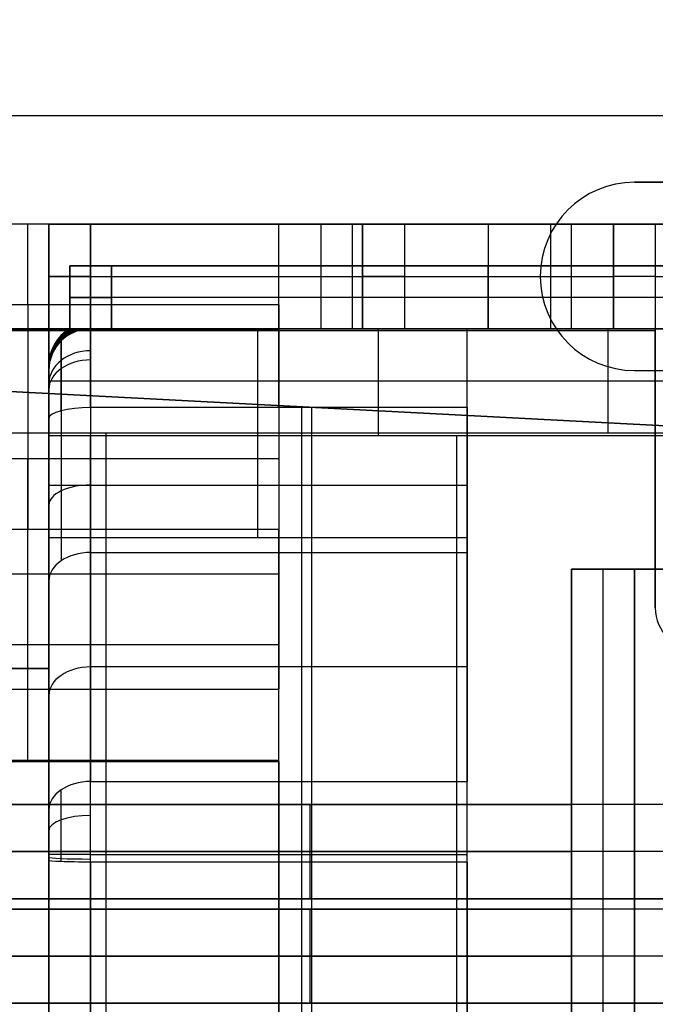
# Model space of a CAD drawing. Extents: x -64 to 57, y 4 to 161.
# Tile 84 of 256: x -57.32 to -54.28, y 78.28 to 82.98. Entities that reach past the tile are written whole.
import ezdxf

# ---------------------------------------------------------------- set-up
doc = ezdxf.new("R2010")
doc.units = 0
doc.layers.add('DEFAULT', color=7, linetype='CONTINUOUS')

msp = doc.modelspace()

# ---------------------------------------------------------------- linework, layer by layer
at = {"layer": 'DEFAULT', "color": 156}
for p, q in [((50.4455, 82.524, 35.8806), (-61.704, 82.524, 35.8806)), ((50.4455, 82.524, 37.5166), (-61.704, 82.524, 37.5166)), ((-54.3768, 82.2064, 37.5166), (-54.3768, 82.2064, 35.8806)), ((-52.5768, 82.2064, 35.8806), (-54.3768, 82.2064, 35.8806)), ((-52.5768, 82.2064, 37.5166), (-54.3768, 82.2064, 37.5166)), ((-54.3768, 82.2064, 36.6986), (-52.5768, 82.2064, 36.6986)), ((-54.8268, 81.7564, 35.8806), (-54.8268, 81.7564, 37.5166)), ((-54.3768, 81.3064, 35.8806), (-52.5768, 81.3064, 35.8806)), ((-54.3768, 81.3064, 35.8806), (-54.3768, 81.3064, 37.5166)), ((-54.3768, 81.3064, 37.5166), (-52.5768, 81.3064, 37.5166)), ((-54.3768, 81.3064, 36.6986), (-52.5768, 81.3064, 36.6986))]:
    msp.add_line(p, q, dxfattribs=at)
at = {"layer": 'DEFAULT', "color": 254}
for p, q in [((-54.2768, 82.0062, 43.1488), (-64.0768, 82.0062, 43.1488)), ((-56.0768, 82.0062, 40.151), (-58.4768, 82.0062, 40.151)), ((-57.1768, 82.0062, 42.1088), (-57.1768, 82.0062, 41.7088)), ((-57.1768, 82.0062, 41.7088), (-57.1768, 81.5062, 41.7088)), ((-57.1768, 81.5062, 42.1088), (-57.1768, 82.0062, 42.1088)), ((-57.1768, 82.0062, 41.9088), (-57.1768, 81.5062, 41.9088)), ((-54.4768, 82.0062, 42.3088), (-56.9768, 82.0062, 42.3088)), ((-56.9768, 82.0062, 41.5088), (-53.5768, 82.0062, 41.5088)), ((-56.9768, 81.5062, 41.5088), (-56.9768, 82.0062, 41.5088)), ((-56.9768, 82.0062, 42.3088), (-56.9768, 81.5062, 42.3088)), ((-56.0768, 82.0062, 40.3088), (-56.0768, 82.0062, 40.151)), ((-56.0768, 81.5062, 40.3088), (-56.0768, 82.0062, 40.3088)), ((-55.8768, 82.0062, 40.5088), (-55.8768, 81.5062, 40.5088)), ((-55.7268, 82.0062, 42.3088), (-55.7268, 81.5062, 42.3088)), ((-55.6768, 81.5062, 40.3088), (-55.6768, 82.0062, 40.3088)), ((-55.6768, 82.0062, 38.7088), (-55.6768, 82.0062, 40.3088)), ((-55.6768, 81.5062, 38.7088), (-55.6768, 82.0062, 38.7088)), ((-55.6768, 82.0062, 39.2138), (-52.4768, 82.0062, 39.2138)), ((-55.6768, 82.0062, 39.5088), (-55.6768, 81.5062, 39.5088)), ((-54.6768, 82.0062, 38.5088), (-55.4768, 82.0062, 38.5088)), ((-55.4768, 82.0062, 38.5088), (-55.4768, 81.5062, 38.5088)), ((-55.0768, 82.0062, 38.5088), (-55.0768, 81.5062, 38.5088)), ((-54.7768, 81.5062, 41.5088), (-54.7768, 82.0062, 41.5088)), ((-54.6768, 81.5062, 38.5088), (-54.6768, 82.0062, 38.5088)), ((-54.4768, 82.0062, 35.4788), (-54.4768, 82.0062, 38.3088)), ((-54.4768, 81.5062, 38.3088), (-54.4768, 82.0062, 38.3088)), ((-54.4768, 81.5062, 35.4788), (-54.4768, 82.0062, 35.4788)), ((-54.4768, 81.5062, 42.3088), (-54.4768, 82.0062, 42.3088)), ((-54.4768, 82.0062, 36.8938), (-54.4768, 81.5062, 36.8938)), ((-54.2768, 82.0062, 42.5088), (-54.2768, 81.5062, 42.5088)), ((-54.2768, 82.0062, 43.1488), (-54.2768, 82.0062, 42.5088)), ((-52.6768, 82.0062, 35.2788), (-54.2768, 82.0062, 35.2788)), ((-54.2768, 82.0062, 35.2788), (-54.2768, 81.5062, 35.2788)), ((-54.2768, 82.0062, 43.0838), (-54.2768, 81.5062, 43.0838)), ((-57.0768, 81.5062, 41.7088), (-57.0768, 81.8062, 41.7088)), ((-57.0768, 81.8062, 42.1088), (-57.0768, 81.5062, 42.1088)), ((-57.0768, 81.8062, 41.7088), (-57.0768, 81.8062, 42.1088)), ((-57.0768, 81.5062, 41.9088), (-57.0768, 81.8062, 41.9088)), ((-53.2768, 81.8062, 41.9088), (-57.0768, 81.8062, 41.9088)), ((-56.8768, 81.8062, 41.5088), (-56.8768, 81.5062, 41.5088)), ((-56.8768, 81.8062, 41.5088), (-53.2768, 81.8062, 41.5088)), ((-56.8768, 81.8062, 42.3088), (-53.2768, 81.8062, 42.3088)), ((-56.8768, 81.5062, 42.3088), (-56.8768, 81.8062, 42.3088)), ((-55.1768, 81.8062, 42.3088), (-55.1768, 81.8062, 41.5088)), ((-55.0768, 81.8062, 41.5088), (-55.0768, 81.5062, 41.5088)), ((-55.0768, 81.5062, 42.3088), (-55.0768, 81.8062, 42.3088)), ((-57.1768, 81.7562, 42.1088), (-57.1768, 81.7562, 41.7088)), ((-56.9768, 81.7562, 42.3088), (-54.4768, 81.7562, 42.3088)), ((-55.6768, 81.7562, 38.7088), (-55.6768, 81.7562, 40.3088)), ((-55.4768, 81.7562, 38.5088), (-54.6768, 81.7562, 38.5088)), ((-54.4768, 81.7562, 35.4788), (-54.4768, 81.7562, 38.3088)), ((-54.2768, 81.7562, 35.2788), (-52.6768, 81.7562, 35.2788)), ((-57.0768, 81.6562, 42.1088), (-57.0768, 81.6562, 41.7088)), ((-53.2768, 81.6562, 41.5088), (-56.8768, 81.6562, 41.5088)), ((-53.2768, 81.6562, 42.3088), (-56.8768, 81.6562, 42.3088)), ((-56.0768, 81.6204, 39.6563), (-58.4768, 81.6204, 39.6563)), ((-64.0768, 81.5062, 43.1488), (-54.2768, 81.5062, 43.1488)), ((-54.2768, 81.4962, 43.6588), (-64.0768, 81.4962, 43.6588)), ((-54.2768, 81.4962, 43.1588), (-64.0768, 81.4962, 43.1588)), ((-56.0768, 81.5062, 40.151), (-58.4768, 81.5062, 40.151)), ((-56.0768, 81.4986, 40.1413), (-58.4768, 81.4986, 40.1413)), ((-57.1768, 81.5062, 42.1088), (-57.1768, 81.5062, 41.7088)), ((-57.1768, 81.5062, 38.9788), (-57.1768, 81.0062, 38.9788)), ((-57.1768, 81.5062, 38.3488), (-57.1768, 81.5062, 38.9788)), ((-57.1768, 81.0062, 38.3488), (-57.1768, 81.5062, 38.3488)), ((-51.8268, 81.5062, 38.3488), (-57.1768, 81.5062, 38.3488)), ((-55.1768, 81.5062, 38.9788), (-57.1768, 81.5062, 38.9788)), ((-57.1768, 80.5062, 38.5438), (-57.1768, 81.5062, 38.5438)), ((-57.0768, 81.5062, 42.1088), (-57.0768, 81.5062, 41.7088)), ((-56.9768, 81.5062, 41.5088), (-53.5768, 81.5062, 41.5088)), ((-54.4768, 81.5062, 42.3088), (-56.9768, 81.5062, 42.3088)), ((-56.9768, 81.5062, 41.5355), (-56.9768, 81.5062, 40.6488)), ((-56.9768, 81.5062, 40.6488), (-55.1768, 81.5062, 40.6488)), ((-56.9768, 81.5062, 42.6488), (-56.9768, 81.5062, 42.282)), ((-54.2268, 81.5062, 42.6488), (-56.9768, 81.5062, 42.6488)), ((-52.7268, 81.5062, 42.5588), (-56.9768, 81.5062, 42.5588)), ((-53.2768, 81.5062, 41.5088), (-56.8768, 81.5062, 41.5088)), ((-56.8768, 81.5062, 42.3088), (-53.2768, 81.5062, 42.3088)), ((-56.1768, 81.0062, 38.9788), (-56.1768, 81.5062, 38.9788)), ((-56.0768, 81.5062, 40.3088), (-56.0768, 81.5062, 40.151)), ((-55.6768, 81.5062, 38.7088), (-55.6768, 81.5062, 40.3088)), ((-55.6768, 81.5062, 39.2138), (-52.4768, 81.5062, 39.2138)), ((-54.6768, 81.5062, 38.5088), (-55.4768, 81.5062, 38.5088)), ((-55.1768, 81.0062, 38.9788), (-55.1768, 81.5062, 38.9788)), ((-55.1768, 81.5062, 38.9788), (-55.1768, 81.5062, 40.6488)), ((-55.1768, 80.0184, 39.3788), (-55.1768, 81.5062, 39.3788)), ((-52.4768, 81.5062, 39.9422), (-55.1768, 81.5062, 39.9422)), ((-54.8518, 81.5062, 42.3088), (-54.8518, 81.5062, 42.6488)), ((-54.5018, 81.0062, 38.3488), (-54.5018, 81.5062, 38.3488)), ((-54.5018, 81.5062, 38.3488), (-54.5018, 81.5062, 41.5088)), ((-54.4768, 81.5062, 35.4788), (-54.4768, 81.5062, 38.3088)), ((-54.2768, 81.5062, 42.5088), (-54.2768, 81.5062, 43.1488)), ((-52.6768, 81.5062, 35.2788), (-54.2768, 81.5062, 35.2788)), ((-54.2768, 80.1712, 43.6588), (-54.2768, 81.4962, 43.6588)), ((-54.2768, 81.4962, 43.1588), (-54.2768, 80.1712, 43.1588)), ((-57.118, 81.4479, 41.5355), (-57.1499, 81.4332, 41.7088)), ((-57.1499, 81.4332, 42.1088), (-57.118, 81.4479, 42.282)), ((-57.1768, 81.333, 42.1088), (-57.1768, 81.3062, 42.282)), ((-57.1768, 81.333, 41.7088), (-57.1768, 81.333, 42.1088)), ((-57.1768, 81.3062, 41.5355), (-57.1768, 81.333, 41.7088)), ((-57.1768, 81.3062, 40.6488), (-57.1768, 81.3062, 41.5355)), ((-57.1768, 81.3062, 42.282), (-57.1768, 81.3062, 42.6488)), ((-57.1768, 79.8812, 40.8831), (-57.1768, 81.3062, 40.8831)), ((-51.8268, 81.2562, 38.3488), (-57.1768, 81.2562, 38.3488)), ((-55.1768, 81.2562, 38.9788), (-57.1768, 81.2562, 38.9788)), ((-55.1768, 81.1296, 40.1565), (-56.9768, 81.1296, 40.1565)), ((-54.2768, 81.0887, 43.6588), (-54.2768, 81.0887, 43.1588)), ((-51.8268, 81.0062, 37.5288), (-61.9768, 81.0062, 37.5288)), ((-57.1768, 81.0062, 38.1088), (-61.9768, 81.0062, 38.1088)), ((-51.8268, 81.0062, 37.9388), (-61.9768, 81.0062, 37.9388)), ((-57.1768, 81.0062, 38.3488), (-57.1768, 81.0062, 38.1088)), ((-51.8268, 81.0062, 38.3488), (-57.1768, 81.0062, 38.3488)), ((-57.1768, 80.5062, 38.1088), (-57.1768, 81.0062, 38.1088)), ((-57.1768, 81.0062, 38.9788), (-57.1768, 80.5062, 38.7288)), ((-55.1768, 81.0062, 38.9788), (-57.1768, 81.0062, 38.9788)), ((-57.1768, 81.0062, 38.9788), (-57.1768, 81.0062, 38.1088)), ((-57.1768, 80.9962, 42.9588), (-57.1768, 68.0162, 42.9588)), ((-56.9768, 68.0162, 43.1588), (-56.9768, 80.9962, 43.1588)), ((-56.9768, 80.9962, 43.1588), (-54.2268, 80.9962, 43.1588)), ((-56.9018, 68.0062, 37.5288), (-56.9018, 81.0062, 37.5288)), ((-56.9018, 81.0062, 37.5288), (-56.9018, 81.0062, 38.3488)), ((-56.1768, 80.5062, 38.7288), (-56.1768, 81.0062, 38.9788)), ((-55.2268, 80.9962, 43.1588), (-55.2268, 68.0162, 43.1588)), ((-55.1768, 80.5062, 38.7288), (-55.1768, 81.0062, 38.9788)), ((-58.4768, 80.8862, 39.2598), (-56.0768, 80.8862, 39.2598)), ((-57.2768, 79.7829, 38.2436), (-57.2768, 80.8862, 39.2598)), ((-56.0768, 80.8862, 39.2598), (-56.0768, 79.7829, 38.2436)), ((-56.0768, 80.8307, 39.2088), (-56.0768, 80.0927, 39.2088)), ((-55.1768, 80.7562, 38.8538), (-57.1768, 80.7562, 38.8538)), ((-58.4768, 80.5474, 39.6276), (-56.0768, 80.5474, 39.6276)), ((-57.2768, 79.4442, 38.6114), (-57.2768, 80.5474, 39.6276)), ((-55.1768, 80.5062, 38.1088), (-57.1768, 80.5062, 38.1088)), ((-57.1768, 80.5062, 38.7288), (-57.1768, 80.5062, 38.1088)), ((-55.1768, 80.5062, 38.7288), (-57.1768, 80.5062, 38.7288)), ((-55.1768, 80.5062, 38.4188), (-57.1768, 80.5062, 38.4188)), ((-56.1768, 80.5062, 38.1088), (-56.1768, 80.5062, 38.7288)), ((-56.0768, 79.4442, 38.6114), (-56.0768, 80.5474, 39.6276)), ((-55.1768, 68.5062, 38.1088), (-55.1768, 80.5062, 38.1088)), ((-55.1768, 80.5062, 38.1088), (-55.1768, 80.5062, 38.7288)), ((-56.9768, 80.4365, 39.7702), (-55.1768, 80.4365, 39.7702)), ((-56.9768, 80.4365, 39.7702), (-56.9768, 79.3415, 38.7451)), ((-56.0768, 79.3415, 38.7451), (-56.0768, 80.4365, 39.7702)), ((-55.1768, 80.4365, 39.7702), (-55.1768, 79.3415, 38.7451)), ((-58.4768, 80.3346, 38.7517), (-56.0768, 80.3346, 38.7517)), ((-54.6768, 68.6562, 40.0088), (-54.6768, 80.3562, 40.0088)), ((-54.6768, 80.3562, 40.0088), (-54.6768, 80.3562, 41.9088)), ((-54.6768, 80.3562, 41.9088), (-54.6768, 68.6562, 41.9088)), ((-52.9768, 80.3562, 41.9088), (-54.6768, 80.3562, 41.9088)), ((-54.6768, 80.3562, 40.0088), (-54.3768, 80.3562, 40.0088)), ((-54.6768, 68.6562, 40.9588), (-54.6768, 80.3562, 40.9588)), ((-53.2768, 80.3562, 40.5688), (-54.6768, 80.3562, 40.5688)), ((-54.5268, 68.6562, 40.0088), (-54.5268, 80.3562, 40.0088)), ((-54.3768, 80.3562, 40.0088), (-54.3768, 80.3562, 39.6088)), ((-54.3768, 80.3562, 39.6088), (-53.4268, 80.3562, 39.6088)), ((-54.3768, 68.6562, 40.0088), (-54.3768, 80.3562, 40.0088)), ((-54.3768, 80.3562, 39.6088), (-54.3768, 68.6562, 39.6088)), ((-54.3768, 68.6562, 39.8088), (-54.3768, 80.3562, 39.8088)), ((-57.1768, 79.2048, 38.8911), (-57.1768, 80.2998, 39.9162)), ((-54.2768, 80.1712, 43.1588), (-54.2768, 80.1712, 43.6588)), ((-58.4768, 79.9958, 39.1195), (-56.0768, 79.9958, 39.1195)), ((-55.1768, 79.889, 39.2576), (-56.9768, 79.889, 39.2576)), ((-61.6768, 79.8812, 40.6088), (-57.1768, 79.8812, 40.6088)), ((-61.6768, 79.8812, 41.3588), (-57.1768, 79.8812, 41.3588)), ((-57.1768, 79.8812, 40.9838), (-61.6768, 79.8812, 40.9838)), ((-57.1768, 79.8812, 40.6088), (-57.1768, 78.7312, 40.6088)), ((-57.1768, 79.8812, 41.3588), (-57.1768, 79.8812, 40.6088)), ((-57.1768, 79.2312, 41.3588), (-57.1768, 79.8812, 41.3588)), ((-58.4768, 79.7829, 38.2436), (-56.0768, 79.7829, 38.2436)), ((-58.4768, 79.4442, 38.6114), (-56.0768, 79.4442, 38.6114)), ((-58.4768, 79.4374, 38.1088), (-56.0768, 79.4374, 38.1088)), ((-58.4768, 79.4374, 38.6088), (-56.0768, 79.4374, 38.6088)), ((-56.0768, 79.4374, 38.1088), (-56.0768, 74.5112, 38.1088)), ((-56.0768, 79.4374, 38.6088), (-56.0768, 74.5112, 38.6088)), ((-56.9768, 79.3415, 38.7451), (-55.1768, 79.3415, 38.7451)), ((-61.7768, 79.2312, 41.3588), (-57.1768, 79.2312, 41.3588)), ((-61.7768, 79.2312, 41.2088), (-54.6768, 79.2312, 41.2088)), ((-54.6768, 79.2312, 41.2838), (-61.7768, 79.2312, 41.2838)), ((-54.0676, 79.2312, 41.2088), (-61.6768, 79.2312, 41.2088)), ((-54.0676, 79.2312, 41.4088), (-61.6768, 79.2312, 41.4088)), ((-54.0676, 79.2312, 41.3088), (-61.6768, 79.2312, 41.3088)), ((-57.1768, 78.7812, 41.3588), (-57.1768, 79.2312, 41.3588)), ((-54.6768, 79.2312, 41.3588), (-57.1768, 79.2312, 41.3588)), ((-55.9268, 78.7812, 41.3588), (-55.9268, 79.2312, 41.3588)), ((-54.6768, 78.7812, 41.3588), (-54.6768, 79.2312, 41.3588)), ((-54.6768, 79.2312, 41.3588), (-54.6768, 79.2312, 41.2088)), ((-54.6768, 79.2312, 41.2088), (-54.6768, 78.7812, 41.2088)), ((-57.1768, 78.993, 38.8074), (-57.1768, 79.2048, 38.8911)), ((-61.7768, 79.0062, 41.2088), (-54.6768, 79.0062, 41.2088)), ((-53.7368, 79.0062, 41.2088), (-61.7768, 79.0062, 41.2088)), ((-53.7368, 79.0062, 41.4088), (-61.6768, 79.0062, 41.4088)), ((-54.6768, 79.0062, 41.3588), (-57.1768, 79.0062, 41.3588)), ((-57.1768, 78.9643, 38.8088), (-57.1768, 78.993, 38.8074)), ((-57.1768, 70.0562, 38.8088), (-57.1768, 78.9643, 38.8088)), ((-56.9768, 78.993, 38.6074), (-55.1768, 78.993, 38.6074)), ((-55.1768, 78.9562, 38.6088), (-56.9768, 78.9562, 38.6088)), ((-56.9768, 78.9562, 38.6088), (-56.9768, 70.0562, 38.6088)), ((-56.0768, 70.0562, 38.6088), (-56.0768, 78.9562, 38.6088)), ((-55.1768, 78.9562, 38.6088), (-55.1768, 70.0562, 38.6088)), ((-57.1768, 78.7812, 41.3588), (-61.7768, 78.7812, 41.3588)), ((-54.6768, 78.7812, 41.2088), (-61.7768, 78.7812, 41.2088)), ((-54.6768, 78.7812, 41.2838), (-61.7768, 78.7812, 41.2838)), ((-61.6768, 78.7812, 41.2088), (-54.0676, 78.7812, 41.2088)), ((-54.0676, 78.7812, 41.4088), (-61.6768, 78.7812, 41.4088)), ((-54.0676, 78.7812, 41.3088), (-61.6768, 78.7812, 41.3088)), ((-57.1768, 78.2312, 41.3588), (-57.1768, 78.7812, 41.3588)), ((-57.1768, 78.7812, 41.3588), (-54.6768, 78.7812, 41.3588)), ((-54.6768, 78.7812, 41.2088), (-54.6768, 78.7812, 41.3588)), ((-57.1768, 78.7312, 40.6088), (-61.7768, 78.7312, 40.6088)), ((-61.7768, 78.7312, 40.7588), (-54.6768, 78.7312, 40.7588)), ((-54.6768, 78.7312, 40.6838), (-61.7768, 78.7312, 40.6838)), ((-54.0676, 78.7312, 40.5588), (-61.6768, 78.7312, 40.5588)), ((-54.0676, 78.7312, 40.7588), (-61.6768, 78.7312, 40.7588)), ((-54.0676, 78.7312, 40.6588), (-61.6768, 78.7312, 40.6588)), ((-57.1768, 78.7312, 40.6088), (-57.1768, 78.2812, 40.6088)), ((-54.6768, 78.7312, 40.6088), (-57.1768, 78.7312, 40.6088)), ((-55.9268, 78.2812, 40.6088), (-55.9268, 78.7312, 40.6088)), ((-54.6768, 78.7312, 40.7588), (-54.6768, 78.7312, 40.6088)), ((-54.6768, 78.7312, 40.6088), (-54.6768, 78.2812, 40.6088)), ((-54.6768, 78.2812, 40.7588), (-54.6768, 78.7312, 40.7588)), ((-61.7768, 78.5062, 40.7588), (-54.6768, 78.5062, 40.7588)), ((-53.7368, 78.5062, 40.5588), (-61.7768, 78.5062, 40.5588)), ((-53.7368, 78.5062, 40.7588), (-61.6768, 78.5062, 40.7588)), ((-54.6768, 78.5062, 40.6088), (-57.1768, 78.5062, 40.6088)), ((-61.7768, 78.2812, 40.6088), (-57.1768, 78.2812, 40.6088)), ((-54.6768, 78.2812, 40.7588), (-61.7768, 78.2812, 40.7588)), ((-54.6768, 78.2812, 40.6838), (-61.7768, 78.2812, 40.6838)), ((-61.6768, 78.2812, 40.5588), (-54.0676, 78.2812, 40.5588)), ((-54.0676, 78.2812, 40.7588), (-61.6768, 78.2812, 40.7588)), ((-54.0676, 78.2812, 40.6588), (-61.6768, 78.2812, 40.6588)), ((-57.1768, 78.2812, 40.6088), (-57.1768, 77.7312, 40.6088)), ((-57.1768, 78.2812, 40.6088), (-54.6768, 78.2812, 40.6088)), ((-54.6768, 78.2812, 40.6088), (-54.6768, 78.2812, 40.7588))]:
    msp.add_line(p, q, dxfattribs=at)
at = {"layer": 'DEFAULT', "color": 1}
for p, q in [((-51.1461, 80.881, 65.0127), (-60.6913, 81.3813, 64.6377)), ((-51.1461, 80.881, 32.1622), (-60.6913, 81.3813, 32.5372)), ((-57.8941, 81.2347, 66.0879), (-54.0405, 81.0327, 66.0879)), ((-57.8941, 81.2347, 31.0871), (-54.0405, 81.0327, 31.0871)), ((-51.1461, 80.881, 65.8945), (-57.8558, 81.2327, 65.8945)), ((-51.1461, 80.881, 31.2805), (-57.8558, 81.2327, 31.2805)), ((-55.9673, 71.6284, 66.0879), (-55.9673, 81.1337, 66.0879)), ((-55.9673, 71.6284, 31.0871), (-55.9673, 81.1337, 31.0871)), ((-55.9187, 71.6309, 64.8252), (-55.9187, 81.1311, 64.8252)), ((-55.9187, 81.1311, 64.8252), (-55.9187, 81.1311, 66.0879)), ((-55.9187, 71.6309, 32.3497), (-55.9187, 81.1311, 32.3497)), ((-55.9187, 81.1311, 31.0871), (-55.9187, 81.1311, 32.3497))]:
    msp.add_line(p, q, dxfattribs=at)
at = {"layer": 'DEFAULT', "color": 1, "extrusion": (-1.20336e-07, -1.63837e-11, 1)}
msp.add_arc((2114.1223, 83.1513, 66.7525), 2172.5478, 178.0626042, 181.9590105, dxfattribs=at)
at = {"layer": 'DEFAULT', "color": 1, "extrusion": (1.21146e-07, 1.64666e-11, 1)}
msp.add_arc((2114.1246, 83.1513, 30.4225), 2172.5492, 178.0626034, 181.9590034, dxfattribs=at)
at = {"layer": 'DEFAULT', "color": 1, "extrusion": (-8.19297e-05, -1.02067e-08, 1)}
msp.add_arc((2109.4242, 83.1507, 30.4411), 2167.4488, 178.0582714, 181.963356, dxfattribs=at)
at = {"layer": 'DEFAULT', "color": 1, "extrusion": (8.1905e-05, 1.02059e-08, 1)}
msp.add_arc((2109.4164, 83.1507, 66.7338), 2167.4489, 178.0582742, 181.9633612, dxfattribs=at)
at = {"layer": 'DEFAULT', "color": 1, "extrusion": (-0.026177, -4.27823e-15, 0.999657)}
msp.add_arc((-83.1531, 2121.0544, 67.0195), 2177.1048, 268.0913099, 270.0506385, dxfattribs=at)
at = {"layer": 'DEFAULT', "color": 1, "extrusion": (0.026177, -5.14689e-15, 0.999657)}
msp.add_arc((83.1531, -2118.5106, 30.1222), 2177.1048, 88.0913092, 90.0506385, dxfattribs=at)
at = {"layer": 'DEFAULT', "color": 156}
for centre, start, end in [((-54.3768, 81.7564, 37.5166), 90, 180), ((-54.3768, 81.7564, 35.8806), 90, 180), ((-54.3768, 81.7564, 36.6986), 90, 180), ((-54.3768, 81.7564, 37.5166), 180, 270), ((-54.3768, 81.7564, 35.8806), 180, 270), ((-54.3768, 81.7564, 36.6986), 180, 270)]:
    msp.add_arc(centre, 0.45, start, end, dxfattribs=at)
at = {"layer": 'DEFAULT', "color": 254, "extrusion": (1, 4.37114e-08, 0)}
for centre, radius, start, end in [((81.4962, 40.151, -57.2768), 0.51, 284.0947, 0), ((82.0324, 38.0154, -57.2768), 1.6919, 104.0947, 132.6478), ((81.4962, 40.151, -57.2768), 0.01, 284.0947, 0), ((82.0324, 38.0154, -57.2768), 2.1919, 104.0947, 132.6478), ((80.9962, 42.6488, -56.9768), 0.51, 0, 90), ((80.9962, 40.6488, -56.0768), 0.51, 285.1603, 0), ((80.9962, 42.6488, -55.6018), 0.51, 0, 90), ((81.5592, 38.5709, -56.0768), 1.6428, 105.1603, 133.1107), ((79.4374, 38.6188, -57.2768), 0.51, 270, 312.6478), ((79.4374, 38.6188, -57.2768), 0.01, 270, 312.6478), ((78.993, 39.1174, -56.0768), 0.51, 270, 313.1107), ((78.993, 39.1174, -56.0768), 0.51, 265.8666, 270)]:
    msp.add_arc(centre, radius, start, end, dxfattribs=at)
at = {"layer": 'DEFAULT', "color": 254, "extrusion": (-4.37114e-08, 1, 1.71984e-16)}
for centre, start, end in [((56.9768, 41.7088, 82.0062), 270, 0), ((55.8768, 40.3088, 82.0062), 0, 90), ((55.8768, 40.3088, 82.0062), 90, 180), ((55.4768, 38.7088, 82.0062), 270, 0), ((54.6768, 38.3088, 82.0062), 90, 180), ((54.4768, 42.5088, 82.0062), 180, 270), ((56.9768, 41.7088, 81.5062), 270, 0), ((56.9768, 42.1088, 81.5062), 0, 90), ((55.8768, 40.3088, 81.5062), 90, 180), ((55.4768, 38.7088, 81.5062), 270, 0), ((54.6768, 38.3088, 81.5062), 90, 180), ((54.4768, 42.5088, 81.5062), 180, 270), ((54.2768, 35.4788, 81.5062), 270, 0)]:
    msp.add_arc(centre, 0.2, start, end, dxfattribs=at)
at = {"layer": 'DEFAULT', "color": 254, "extrusion": (-4.37114e-08, 1, -4.26891e-15)}
msp.add_arc((56.9768, 42.1088, 82.0062), 0.2, 0, 90, dxfattribs=at)
at = {"layer": 'DEFAULT', "color": 254, "extrusion": (1, 4.37114e-08, -1.01636e-16)}
msp.add_arc((81.4962, 40.151, -56.0768), 0.51, 284.0947, 0, dxfattribs=at)
at = {"layer": 'DEFAULT', "color": 254, "extrusion": (-4.37114e-08, 1, 9.05377e-15)}
for centre, start, end in [((54.2768, 35.4788, 82.0062), 270, 0), ((55.8768, 40.3088, 81.5062), 0, 90)]:
    msp.add_arc(centre, 0.2, start, end, dxfattribs=at)
at = {"layer": 'DEFAULT', "color": 254, "extrusion": (1, 4.37114e-08, 1.13211e-14)}
msp.add_arc((81.4962, 43.1488, -54.2768), 0.51, 0, 90, dxfattribs=at)
at = {"layer": 'DEFAULT', "color": 254, "extrusion": (-4.37114e-08, 1, -1.17549e-38)}
msp.add_arc((56.8768, 41.7088, 81.8062), 0.2, 270, 0, dxfattribs=at)
at = {"layer": 'DEFAULT', "color": 254, "extrusion": (-4.37114e-08, 1, -4.44089e-15)}
msp.add_arc((56.8768, 42.1088, 81.8062), 0.2, 0, 90, dxfattribs=at)
at = {"layer": 'DEFAULT', "color": 254, "extrusion": (-4.37114e-08, 1, 0)}
for centre, start, end in [((56.9768, 41.7088, 81.7562), 270, 360), ((56.9768, 42.1088, 81.7562), 0, 90), ((55.8768, 40.3088, 81.7562), 0, 90), ((55.8768, 40.3088, 81.7562), 90, 180), ((55.4768, 38.7088, 81.7562), 270, 0), ((54.6768, 38.3088, 81.7562), 90, 180), ((54.4768, 42.5088, 81.7562), 180, 270), ((54.2768, 35.4788, 81.7562), 270, 360), ((56.8768, 41.7088, 81.6562), 270, 0), ((56.8768, 42.1088, 81.6562), 0, 90)]:
    msp.add_arc(centre, 0.2, start, end, dxfattribs=at)
at = {"layer": 'DEFAULT', "color": 254, "extrusion": (1, 4.37114e-08, 1.19834e-18)}
for centre, radius, start, end in [((82.0324, 38.0154, -56.0768), 1.6919, 104.0947, 132.6478), ((81.4962, 40.151, -56.0768), 0.01, 284.0947, 0), ((79.4374, 38.6188, -56.0768), 0.51, 270, 312.6478), ((79.4374, 38.6188, -56.0768), 0.01, 270, 312.6478)]:
    msp.add_arc(centre, radius, start, end, dxfattribs=at)
at = {"layer": 'DEFAULT', "color": 254, "extrusion": (-1.00236e-08, 0.229331, 0.973349)}
msp.add_arc((56.9768, -69.6055, 59.1617), 0.2, 284.7252, 0, dxfattribs=at)
at = {"layer": 'DEFAULT', "color": 254, "extrusion": (-1.02179e-08, 0.233771, 0.972292)}
msp.add_arc((56.9768, -69.3348, 59.5009), 0.2, 289.6536, 0, dxfattribs=at)
at = {"layer": 'DEFAULT', "color": 254, "extrusion": (-8.7116e-09, 0.199291, 0.97994)}
msp.add_arc((56.9768, -71.3931, 57.0375), 0.2, 294.5639, 360, dxfattribs=at)
at = {"layer": 'DEFAULT', "color": 254, "extrusion": (-5.16149e-09, 0.118088, 0.993003)}
msp.add_arc((56.9768, -75.8399, 50.9996), 0.2, 298.4635, 0, dxfattribs=at)
at = {"layer": 'DEFAULT', "color": 254, "extrusion": (5.07981e-09, -0.116218, 0.993224)}
msp.add_arc((-56.9768, 85.6769, 32.3924), 0.2, 118.5154, 180, dxfattribs=at)
at = {"layer": 'DEFAULT', "color": 254, "extrusion": (8.64128e-09, -0.197758, 0.980251)}
msp.add_arc((-56.9768, 88.0579, 25.2358), 0.2, 114.6856, 180, dxfattribs=at)
at = {"layer": 'DEFAULT', "color": 254, "extrusion": (1.02004e-08, -0.233371, 0.972388)}
msp.add_arc((-56.9768, 88.9198, 22.0301), 0.2, 109.7999, 180, dxfattribs=at)
at = {"layer": 'DEFAULT', "color": 254, "extrusion": (1.0051e-08, -0.22993, 0.973207)}
msp.add_arc((-56.9768, 88.8412, 22.3667), 0.2, 104.8691, 180, dxfattribs=at)
at = {"layer": 'DEFAULT', "color": 254}
for centre, start, end in [((-56.9768, 81.3062, 40.6488), 90, 180), ((-56.9768, 81.3062, 41.5355), 90, 180), ((-56.9768, 81.333, 41.7088), 120, 180), ((-56.9768, 81.333, 42.1088), 120, 180), ((-56.9768, 81.3062, 42.282), 90, 180), ((-56.9768, 81.3062, 42.6488), 90, 180), ((-56.9768, 81.3062, 41.0922), 90, 180), ((-56.9768, 81.333, 41.9088), 120, 180), ((-56.9768, 81.3062, 42.4654), 90, 180), ((-54.0768, 80.1712, 43.4088), 180, 270)]:
    msp.add_arc(centre, 0.2, start, end, dxfattribs=at)
at = {"layer": 'DEFAULT', "color": 254, "extrusion": (-3.37905e-09, 0.077299, 0.997008)}
msp.add_arc((56.9768, -77.8515, 47.7179), 0.2, 272.9109, 360, dxfattribs=at)
at = {"layer": 'DEFAULT', "color": 254, "extrusion": (-6.30025e-09, 0.144137, 0.989558)}
msp.add_arc((56.9768, -74.4674, 52.8645), 0.2, 276.2999, 0, dxfattribs=at)
at = {"layer": 'DEFAULT', "color": 254, "extrusion": (-8.59701e-09, 0.196686, 0.980467)}
msp.add_arc((56.9768, -71.5427, 56.7812), 0.2, 280.2327, 0, dxfattribs=at)
at = {"layer": 'DEFAULT', "color": 254, "extrusion": (8.65921e-09, -0.198019, 0.980198)}
msp.add_arc((-56.9768, 88.0629, 25.2787), 0.2, 100.3623, 180, dxfattribs=at)
at = {"layer": 'DEFAULT', "color": 254, "extrusion": (6.37264e-09, -0.145762, 0.98932)}
msp.add_arc((-56.9768, 86.5979, 29.9349), 0.2, 96.3988, 180, dxfattribs=at)
at = {"layer": 'DEFAULT', "color": 254, "extrusion": (3.43542e-09, -0.078575, 0.996908)}
msp.add_arc((-56.9768, 84.3763, 35.7405), 0.2, 92.9663, 180, dxfattribs=at)
at = {"layer": 'DEFAULT', "color": 254, "extrusion": (-4.37113e-08, 1, 1.96142e-13)}
msp.add_arc((56.8768, 41.7088, 81.5062), 0.2, 300, 0, dxfattribs=at)
at = {"layer": 'DEFAULT', "color": 254, "extrusion": (-4.37115e-08, 1, -1.99988e-13)}
msp.add_arc((56.8768, 42.1088, 81.5062), 0.2, 0, 60, dxfattribs=at)
at = {"layer": 'DEFAULT', "color": 254, "extrusion": (1, 4.37114e-08, -4.20229e-16)}
msp.add_arc((80.9962, 40.6488, -56.9768), 0.51, 285.1603, 0, dxfattribs=at)
at = {"layer": 'DEFAULT', "color": 254, "extrusion": (-4.37114e-08, 1, 3.10862e-14)}
msp.add_arc((56.8768, 41.7088, 81.5062), 0.2, 270, 300, dxfattribs=at)
at = {"layer": 'DEFAULT', "color": 254, "extrusion": (-4.37114e-08, 1, -1.24499e-13)}
msp.add_arc((56.8768, 42.1088, 81.5062), 0.2, 60, 90, dxfattribs=at)
at = {"layer": 'DEFAULT', "color": 254, "extrusion": (1, 4.37114e-08, 1.19835e-18)}
msp.add_arc((82.0324, 38.0154, -56.0768), 2.1919, 104.0947, 132.6478, dxfattribs=at)
at = {"layer": 'DEFAULT', "color": 254, "extrusion": (1, 4.37114e-08, -1.26965e-16)}
msp.add_arc((80.9962, 40.6488, -55.1768), 0.51, 285.1603, 0, dxfattribs=at)
at = {"layer": 'DEFAULT', "color": 254, "extrusion": (1, 4.37119e-08, 5.32908e-13)}
msp.add_arc((81.4962, 43.1488, -54.2768), 0.01, 0, 90, dxfattribs=at)
at = {"layer": 'DEFAULT', "color": 254, "extrusion": (1, 4.37113e-08, 7.31997e-14)}
msp.add_arc((80.9962, 40.6488, -57.1183), 0.4514, 285.1603, 360, dxfattribs=at)
at = {"layer": 'DEFAULT', "color": 254, "extrusion": (1, 4.37114e-08, 1.46446e-14)}
msp.add_arc((80.9962, 42.6488, -57.1183), 0.4514, 360, 90, dxfattribs=at)
at = {"layer": 'DEFAULT', "color": 254, "extrusion": (-2.65613e-08, 0.607651, 0.794204)}
msp.add_arc((56.9768, -39.9372, 81.5008), 0.2, 270, 360, dxfattribs=at)
at = {"layer": 'DEFAULT', "color": 254, "extrusion": (3.09085e-08, -0.707107, 0.707107)}
msp.add_arc((-56.9768, 87.7402, -27.1157), 0.2, 90, 180, dxfattribs=at)
at = {"layer": 'DEFAULT', "color": 254, "extrusion": (1, 4.37114e-08, 1.37217e-14)}
msp.add_arc((80.9962, 40.6488, -57.1768), 0.31, 285.1603, 0, dxfattribs=at)
at = {"layer": 'DEFAULT', "color": 254, "extrusion": (1, 4.37113e-08, -5.57714e-14)}
msp.add_arc((80.9962, 42.6488, -57.1768), 0.31, 0, 90, dxfattribs=at)
at = {"layer": 'DEFAULT', "color": 254, "extrusion": (-4.21903e-08, 0.965198, 0.26152)}
msp.add_arc((56.9768, 17.742, 88.8078), 0.2, 270, 360, dxfattribs=at)
at = {"layer": 'DEFAULT', "color": 254, "extrusion": (1, 4.37113e-08, 2.14109e-13)}
msp.add_arc((81.5592, 38.5709, -57.1183), 1.7013, 105.1603, 133.1107, dxfattribs=at)
at = {"layer": 'DEFAULT', "color": 254, "extrusion": (1, 4.37114e-08, 1.04369e-15)}
msp.add_arc((81.5592, 38.5709, -56.9768), 1.6428, 105.1603, 133.1107, dxfattribs=at)
at = {"layer": 'DEFAULT', "color": 254, "extrusion": (1, 4.37114e-08, 1.48866e-15)}
msp.add_arc((81.5592, 38.5709, -55.1768), 1.6428, 105.1603, 133.1107, dxfattribs=at)
at = {"layer": 'DEFAULT', "color": 254, "extrusion": (1, 4.37113e-08, 7.32296e-14)}
msp.add_arc((81.5592, 38.5709, -57.1768), 1.8428, 105.1603, 133.1107, dxfattribs=at)
at = {"layer": 'DEFAULT', "color": 254, "extrusion": (-4.37114e-08, 1, 3.9968e-14)}
msp.add_arc((56.9768, 42.9588, 80.9962), 0.2, 0, 90, dxfattribs=at)
at = {"layer": 'DEFAULT', "color": 254, "extrusion": (-3.81806e-08, 0.873471, 0.486876)}
msp.add_arc((56.9768, -4.1759, 90.0188), 0.2, 270, 0, dxfattribs=at)
at = {"layer": 'DEFAULT', "color": 254, "extrusion": (-3.19105e-08, 0.730035, 0.68341)}
msp.add_arc((56.9768, -25.7375, 85.9008), 0.2, 270, 360, dxfattribs=at)
at = {"layer": 'DEFAULT', "color": 254, "extrusion": (-3.19108e-08, 0.730035, 0.68341)}
for centre in [(56.9768, -25.7375, 85.1508), (56.9768, -25.7375, 84.4008)]:
    msp.add_arc(centre, 0.2, 270, 0, dxfattribs=at)
at = {"layer": 'DEFAULT', "color": 254, "extrusion": (1, 4.37114e-08, 3.42726e-15)}
msp.add_arc((78.993, 39.1174, -56.9768), 0.51, 270, 313.1107, dxfattribs=at)
at = {"layer": 'DEFAULT', "color": 254, "extrusion": (1, 4.37114e-08, -1.82434e-15)}
msp.add_arc((78.993, 39.1174, -55.1768), 0.51, 270, 313.1107, dxfattribs=at)
at = {"layer": 'DEFAULT', "color": 254, "extrusion": (1, 4.37113e-08, 3.14083e-13)}
msp.add_arc((78.993, 39.1174, -57.1183), 0.4514, 270, 313.1107, dxfattribs=at)
at = {"layer": 'DEFAULT', "color": 254, "extrusion": (-4.06907e-08, 0.93089, 0.3653)}
msp.add_arc((56.9768, 7.2479, 87.8233), 0.2, 270, 359.9983, dxfattribs=at)
at = {"layer": 'DEFAULT', "color": 254, "extrusion": (-0.001506, 0.999115, -0.042032)}
msp.add_arc((56.8577, 42.097, 77.3493), 0.2001, 270.0246, 0.0297, dxfattribs=at)
at = {"layer": 'DEFAULT', "color": 254, "extrusion": (-3.1506e-08, 1, 9.92928e-08)}
msp.add_arc((56.9768, 38.8074, 78.993), 0.2, 270, 359.9966, dxfattribs=at)
at = {"layer": 'DEFAULT', "color": 254, "extrusion": (-4.36637e-08, 0.998917, -0.046533)}
msp.add_arc((56.9768, 42.4409, 77.0871), 0.2, 270, 359.9983, dxfattribs=at)
at = {"layer": 'DEFAULT', "color": 254, "extrusion": (1, 4.37087e-08, -6.62479e-11)}
msp.add_arc((78.993, 39.1174, -57.1183), 0.4514, 265.6199, 270, dxfattribs=at)
at = {"layer": 'DEFAULT', "color": 254, "extrusion": (1, 4.37114e-08, 3.24805e-13)}
msp.add_arc((78.993, 39.1174, -56.9768), 0.51, 265.8666, 270, dxfattribs=at)
at = {"layer": 'DEFAULT', "color": 254, "extrusion": (1, 4.37114e-08, -2.40249e-13)}
msp.add_arc((78.993, 39.1174, -55.1768), 0.51, 265.8666, 270, dxfattribs=at)

doc.saveas('drawing.dxf')
